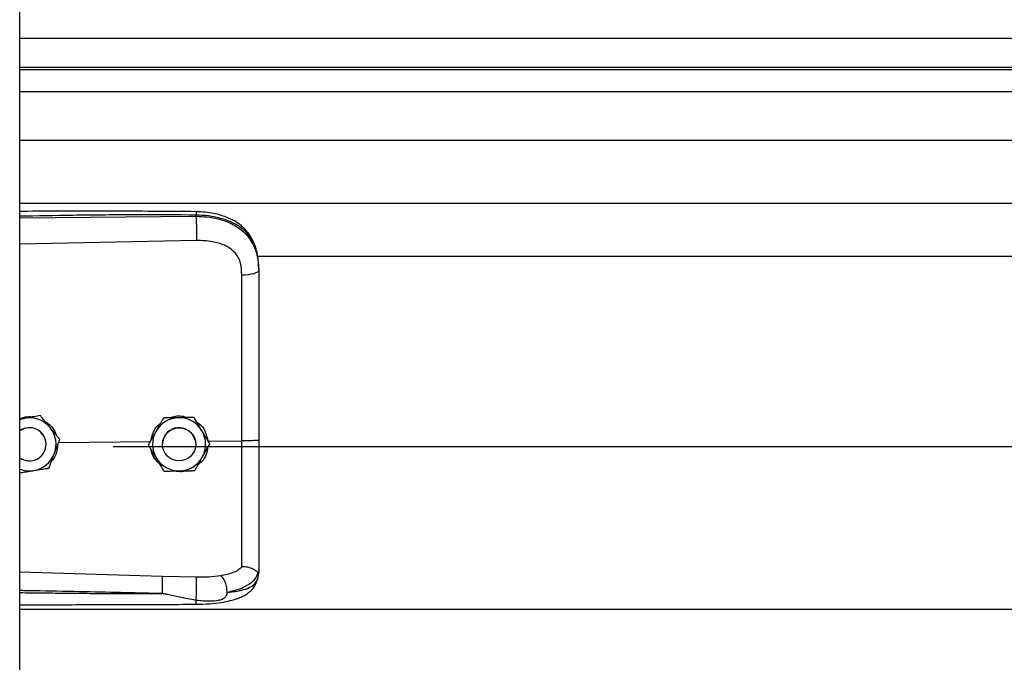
# Model space of a CAD drawing. Header units: inches. Extents: x 170 to 284, y 215 to 248.
# Tile 173 of 256: x 177.837 to 178.154, y 240.226 to 240.433. Entities that reach past the tile are written whole.
import ezdxf

# ---------------------------------------------------------------- set-up
doc = ezdxf.new("R2010")
doc.units = ezdxf.units.IN
doc.header["$LTSCALE"] = 0.25
doc.header["$MEASUREMENT"] = 0
doc.layers.add('LH BENCH MOUNT', color=7, linetype='Continuous')

msp = doc.modelspace()

# ---------------------------------------------------------------- linework, layer by layer
at = {"layer": 'LH BENCH MOUNT'}
for p, q in [((177.8370342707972, 239.6426462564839), (177.8370342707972, 243.843095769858)), ((177.8370342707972, 240.4273226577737), (181.8693542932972, 240.4273226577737)), ((181.8693542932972, 240.4178373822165), (177.8370342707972, 240.4178373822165)), ((177.8370342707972, 240.4171980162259), (181.8693542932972, 240.4171980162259)), ((177.8370342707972, 240.4101798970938), (181.8693542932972, 240.4101798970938)), ((177.8370342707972, 240.3944958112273), (181.8693542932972, 240.3944958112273)), ((177.8370342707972, 240.3741078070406), (181.8693542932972, 240.3741078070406)), ((177.8370342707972, 240.3693594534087), (177.893881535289, 240.3698961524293)), ((177.893881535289, 240.3698961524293), (177.893881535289, 240.3703075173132)), ((177.8939774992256, 240.3621073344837), (177.8370342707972, 240.3608977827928)), ((177.9135824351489, 240.3570321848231), (181.7928031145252, 240.3570321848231)), ((177.9140770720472, 240.3529729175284), (177.9140770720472, 240.3524845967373)), ((177.8388087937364, 240.3048314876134), (177.8370342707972, 240.3045426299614)), ((177.843686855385, 240.3056276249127), (177.8427582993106, 240.3054765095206)), ((177.843686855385, 240.3056259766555), (177.843686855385, 240.3056276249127)), ((177.8833259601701, 240.3048678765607), (177.8833259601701, 240.3048695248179)), ((177.8932094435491, 240.3050161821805), (177.8932094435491, 240.3050178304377)), ((177.8495684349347, 240.2969889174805), (177.8792664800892, 240.2972732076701)), ((177.8499405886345, 240.2979711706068), (177.8499405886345, 240.297972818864)), ((177.897705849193, 240.2974497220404), (177.9086194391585, 240.2975541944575)), ((177.8455346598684, 240.2963816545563), (177.8455346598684, 240.2963824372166)), ((177.8672020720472, 240.2956397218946), (181.8391864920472, 240.2956397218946)), ((177.8785126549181, 240.2962343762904), (177.8785126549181, 240.2962360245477)), ((177.8830459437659, 240.2963824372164), (177.8830459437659, 240.2963816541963)), ((177.8937463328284, 240.2963816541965), (177.8937463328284, 240.2963824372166)), ((177.8982796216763, 240.29653098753), (177.8982796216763, 240.2965326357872)), ((177.9140770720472, 240.2554315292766), (177.9140770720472, 240.2549027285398)), ((177.8370342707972, 240.2552260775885), (177.8829699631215, 240.2538942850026)), ((177.8829699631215, 240.2538942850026), (177.8939556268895, 240.2536321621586)), ((177.913737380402, 240.2529175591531), (177.9140770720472, 240.2549027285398)), ((177.8370342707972, 240.2432541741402), (181.8693542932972, 240.2432541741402))]:
    msp.add_line(p, q, dxfattribs=at)
at = {"layer": 'LH BENCH MOUNT', "flags": 128}
for points in [[(177.9140770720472, 240.3524845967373), (177.9139731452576, 240.352188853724), (177.9136651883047, 240.3519039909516), (177.9131645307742, 240.3516404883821), (177.9124895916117, 240.3514080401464), (177.9116652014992, 240.3512151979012), (177.9107216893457, 240.3510690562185), (177.9096937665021, 240.3509749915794), (177.9086192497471, 240.3509364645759)], [(177.8370342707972, 240.3043420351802), (177.8377177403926, 240.3045796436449), (177.8388087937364, 240.3048314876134)], [(177.8929888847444, 240.2991267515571), (177.8935937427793, 240.2976510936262), (177.8937463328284, 240.2963824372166)]]:
    msp.add_lwpolyline(points, dxfattribs=at)
at = {"layer": 'LH BENCH MOUNT'}
msp.add_circle((177.8883961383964, 240.2963816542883), 0.005350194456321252, dxfattribs=at)
for centre, radius, start, end in [((177.8401844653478, 240.2963824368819), 0.008560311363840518, 39.2477307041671, 99.24772960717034), ((177.8883961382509, 240.2963824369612), 0.008560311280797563, 90.85968127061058, 150.8596805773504), ((177.8883961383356, 240.2963824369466), 0.008560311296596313, 30.85968260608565, 90.85968183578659), ((177.8401844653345, 240.2963824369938), 0.005350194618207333, 39.24773075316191, 126.0718980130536), ((177.8401844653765, 240.2963816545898), 0.005350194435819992, 300.0097421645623, 126.0718999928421), ((177.8401844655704, 240.2963824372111), 0.005350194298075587, 5.903435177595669e-08, 39.24773054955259), ((177.8401844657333, 240.2963824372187), 0.00856031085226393, 339.2477292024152, 39.24773059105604), ((177.8883961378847, 240.2963824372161), 0.008560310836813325, 150.8596808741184, 210.8596823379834), ((177.8883961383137, 240.2963824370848), 0.005350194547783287, 30.85968222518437, 179.9999985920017), ((177.8883961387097, 240.2963824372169), 0.008560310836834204, 330.859680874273, 30.85968233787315), ((177.8401844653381, 240.2963816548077), 0.005350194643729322, 233.928102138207, 300.009741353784), ((177.8401844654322, 240.2963824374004), 0.008560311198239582, 279.2477290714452, 339.2477287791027), ((177.8883961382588, 240.2963824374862), 0.008560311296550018, 210.8596826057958, 270.859681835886), ((177.8883961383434, 240.2963824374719), 0.008560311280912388, 270.8596812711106, 330.8596805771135), ((177.8401844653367, 240.2963824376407), 0.008560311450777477, 248.4076756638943, 279.2477294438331)]:
    msp.add_arc(centre, radius, start, end, dxfattribs=at)
for points, knots in [([(177.8938629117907, 240.3713996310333), (177.8846458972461, 240.3714675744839), (177.8665589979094, 240.3716009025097), (177.8476154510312, 240.3715435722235), (177.837889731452, 240.3714907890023), (177.8370342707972, 240.3714861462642)], [0, 0, 0, 0, 0.4865830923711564, 0.954840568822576, 1, 1, 1, 1]), ([(177.893881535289, 240.3703075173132), (177.8875756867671, 240.3703468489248), (177.8743366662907, 240.3704294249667), (177.8553870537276, 240.3702482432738), (177.8427465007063, 240.3700272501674), (177.8370342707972, 240.369927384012)], [0, 0, 0, 0, 0.3326703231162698, 0.6984356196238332, 1, 1, 1, 1]), ([(177.8938627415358, 240.3713837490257), (177.8938639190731, 240.3713877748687), (177.8938679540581, 240.371401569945), (177.8938731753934, 240.3712866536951), (177.8938797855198, 240.3709938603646), (177.8938808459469, 240.3705779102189), (177.893881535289, 240.3703075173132)], [0, 0, 0, 0, 0.09787641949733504, 0.3353863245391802, 0.56796066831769, 1, 1, 1, 1]), ([(177.913990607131, 240.3550160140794), (177.913871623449, 240.3560864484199), (177.9136562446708, 240.3580240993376), (177.9129113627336, 240.3605427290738), (177.912054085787, 240.3624524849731), (177.9109788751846, 240.3642051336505), (177.9096638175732, 240.3657933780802), (177.908193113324, 240.3670883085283), (177.906819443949, 240.368048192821), (177.9053768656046, 240.368879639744), (177.9029986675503, 240.3699467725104), (177.9000622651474, 240.3707596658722), (177.8967533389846, 240.3712881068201), (177.8948615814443, 240.3713610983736), (177.8938629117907, 240.3713996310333)], [0, 0, 0, 0, 0.1084465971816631, 0.1963050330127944, 0.2691828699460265, 0.327996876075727, 0.4149595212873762, 0.4916410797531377, 0.5389760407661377, 0.5941910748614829, 0.6694152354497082, 0.8148545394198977, 0.9022606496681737, 1, 1, 1, 1]), ([(177.9140770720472, 240.3529729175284), (177.9140143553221, 240.354329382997), (177.9138959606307, 240.3568900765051), (177.9129264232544, 240.3603810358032), (177.9116371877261, 240.3627929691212), (177.9102733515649, 240.3644956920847), (177.9091903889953, 240.3655390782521), (177.9081314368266, 240.3663675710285), (177.9071419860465, 240.3670275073), (177.9059076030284, 240.3677225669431), (177.9043135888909, 240.3684482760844), (177.9016498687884, 240.3693562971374), (177.8981147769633, 240.3701162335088), (177.8952082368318, 240.3702475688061), (177.893881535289, 240.3703075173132)], [0, 0, 0, 0, 0.130715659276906, 0.2467609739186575, 0.3577928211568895, 0.4170971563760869, 0.4791482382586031, 0.5177152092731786, 0.5590896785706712, 0.6032945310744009, 0.6633484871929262, 0.7353692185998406, 0.8792082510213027, 1, 1, 1, 1]), ([(177.893881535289, 240.3698961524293), (177.8939032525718, 240.3693203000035), (177.8939483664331, 240.3681240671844), (177.8939893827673, 240.3658990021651), (177.8940026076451, 240.3637216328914), (177.8939856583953, 240.3626319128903), (177.8939774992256, 240.3621073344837)], [0, 0, 0, 0, 0.2406941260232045, 0.4999999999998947, 0.7593058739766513, 1, 1, 1, 1]), ([(177.893881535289, 240.3698961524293), (177.895078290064, 240.3698644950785), (177.897510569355, 240.369800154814), (177.900840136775, 240.3691814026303), (177.9038185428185, 240.3682382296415), (177.9063501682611, 240.3670246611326), (177.9085957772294, 240.3654787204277), (177.9104583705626, 240.3636435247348), (177.9119520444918, 240.3615083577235), (177.9131212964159, 240.3589538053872), (177.9139181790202, 240.3558774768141), (177.9140236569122, 240.353625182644), (177.9140770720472, 240.3524845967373)], [0, 0, 0, 0, 0.1094013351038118, 0.2223468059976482, 0.315179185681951, 0.4102231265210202, 0.5012749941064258, 0.5946006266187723, 0.6834485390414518, 0.7745330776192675, 0.8858211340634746, 1, 1, 1, 1]), ([(177.9081936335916, 240.3548697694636), (177.9081936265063, 240.3548697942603), (177.9080910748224, 240.3552286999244), (177.9075958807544, 240.3566348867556), (177.9060598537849, 240.3588375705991), (177.9029928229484, 240.3607408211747), (177.8988766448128, 240.3619524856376), (177.8957238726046, 240.3620521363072), (177.8939774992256, 240.3621073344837)], [0, 0, 0, 0, 4.497367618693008e-06, 0.06509473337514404, 0.261670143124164, 0.4753105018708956, 0.709365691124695, 1, 1, 1, 1]), ([(177.9086192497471, 240.3509364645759), (177.9085492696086, 240.3522611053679), (177.9084792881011, 240.3535857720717), (177.9081936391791, 240.3548697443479), (177.9081936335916, 240.3548697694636)], [0, 0, 0, 0, 0.999980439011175, 1, 1, 1, 1]), ([(177.9086194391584, 240.2975541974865), (177.908619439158, 240.2975542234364), (177.9086193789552, 240.3009405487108), (177.908619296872, 240.3079872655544), (177.9086192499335, 240.3186604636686), (177.90861924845, 240.32953653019), (177.9086192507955, 240.3403238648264), (177.9086192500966, 240.3473989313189), (177.9086192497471, 240.3509364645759)], [0, 0, 0, 0, 1.439079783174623e-06, 0.1877923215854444, 0.3908439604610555, 0.5938956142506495, 0.7969478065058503, 1, 1, 1, 1]), ([(177.9140770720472, 240.3524845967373), (177.9140770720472, 240.3488544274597), (177.9140770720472, 240.3415835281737), (177.9140770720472, 240.3305027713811), (177.9140770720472, 240.3193201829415), (177.9140770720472, 240.3083515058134), (177.9140770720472, 240.3011036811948), (177.9140770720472, 240.2976238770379)], [0, 0, 0, 0, 0.2027568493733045, 0.4061035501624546, 0.60886041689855, 0.8122072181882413, 1, 1, 1, 1]), ([(177.8370342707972, 240.3046615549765), (177.8378719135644, 240.3049421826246), (177.839281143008, 240.3054143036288), (177.840754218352, 240.3052956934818), (177.8413517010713, 240.3052475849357)], [0, 0, 0, 0, 0.5943977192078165, 1, 1, 1, 1]), ([(177.843686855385, 240.3056259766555), (177.8430113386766, 240.3055159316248), (177.8416444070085, 240.3052932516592), (177.8399793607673, 240.3050220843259), (177.839026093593, 240.3048668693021), (177.8388087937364, 240.3048314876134)], [0, 0, 0, 0, 0.4299704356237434, 0.8700602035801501, 1, 1, 1, 1]), ([(177.8468137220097, 240.3018004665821), (177.8466899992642, 240.3019519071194), (177.8457222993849, 240.3031364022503), (177.8446611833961, 240.3044351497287), (177.8437817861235, 240.3055114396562), (177.843686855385, 240.3056276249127)], [0, 0, 0, 0, 0.1156468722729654, 0.9045342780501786, 1, 1, 1, 1]), ([(177.8468137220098, 240.3017983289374), (177.8466899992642, 240.301949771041), (177.8457222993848, 240.3031342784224), (177.8446611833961, 240.3044332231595), (177.8437817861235, 240.3055097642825), (177.843686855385, 240.3056259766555)], [0, 0, 0, 0, 0.1156468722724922, 0.9045342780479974, 0.9999999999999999, 0.9999999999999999, 0.9999999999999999, 0.9999999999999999]), ([(177.8449580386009, 240.3039316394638), (177.8456074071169, 240.3035038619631), (177.8470983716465, 240.3025216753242), (177.8483999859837, 240.3007892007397), (177.8486759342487, 240.2995528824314), (177.8487313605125, 240.2993045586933)], [0, 0, 0, 0, 0.3814222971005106, 0.8757540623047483, 1, 1, 1, 1]), ([(177.8794303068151, 240.2978821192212), (177.8795927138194, 240.2986340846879), (177.879971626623, 240.3003885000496), (177.8811010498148, 240.30222900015), (177.8821408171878, 240.3029603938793), (177.8823393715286, 240.3031000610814)], [0, 0, 0, 0, 0.3776771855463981, 0.8811610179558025, 1, 1, 1, 1]), ([(177.8833259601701, 240.3048695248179), (177.8829926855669, 240.3042717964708), (177.8823182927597, 240.3030622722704), (177.8814968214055, 240.3015888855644), (177.8810265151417, 240.3007453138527), (177.8809193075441, 240.3005530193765)], [0, 0, 0, 0, 0.4299704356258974, 0.8700602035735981, 1, 1, 1, 1]), ([(177.8833259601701, 240.3048678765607), (177.8829926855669, 240.3042700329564), (177.8823182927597, 240.3030602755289), (177.8814968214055, 240.3015867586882), (177.8810265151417, 240.300743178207), (177.8809193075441, 240.3005508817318)], [0, 0, 0, 0, 0.4299704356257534, 0.8700602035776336, 1, 1, 1, 1]), ([(177.8882677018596, 240.3049439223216), (177.8869956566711, 240.3049248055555), (177.8852990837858, 240.30489930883), (177.8837208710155, 240.3048754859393), (177.8833259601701, 240.3048695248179)], [0, 0, 0, 0, 0.7497733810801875, 1, 1, 1, 1]), ([(177.8882677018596, 240.3049417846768), (177.8869956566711, 240.3049227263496), (177.8852990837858, 240.3048973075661), (177.8837208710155, 240.3048737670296), (177.8833259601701, 240.3048678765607)], [0, 0, 0, 0, 0.7497733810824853, 1, 1, 1, 1]), ([(177.8854723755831, 240.3049018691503), (177.8860413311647, 240.3051151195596), (177.8872227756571, 240.3055579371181), (177.8892673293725, 240.3056130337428), (177.8906045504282, 240.305206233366), (177.8913167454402, 240.3049895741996)], [0, 0, 0, 0, 0.3027399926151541, 0.6286439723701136, 1, 1, 1, 1]), ([(177.8932094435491, 240.3050178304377), (177.892525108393, 240.3050076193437), (177.8911403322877, 240.3049869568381), (177.8894535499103, 240.3049617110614), (177.8884878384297, 240.3049472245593), (177.8882677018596, 240.3049439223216)], [0, 0, 0, 0, 0.4299704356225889, 0.870060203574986, 1, 1, 1, 1]), ([(177.8932094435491, 240.3050161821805), (177.892525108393, 240.3050058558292), (177.8911403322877, 240.3049849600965), (177.8894535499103, 240.3049595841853), (177.8884878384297, 240.3049450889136), (177.8882677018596, 240.3049417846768)], [0, 0, 0, 0, 0.429970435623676, 0.8700602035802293, 0.9999999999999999, 0.9999999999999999, 0.9999999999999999, 0.9999999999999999]), ([(177.8957445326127, 240.3007754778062), (177.895644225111, 240.3009433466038), (177.8948596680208, 240.3022563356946), (177.893999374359, 240.3036959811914), (177.8932864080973, 240.304889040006), (177.8932094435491, 240.3050178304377)], [0, 0, 0, 0, 0.1156468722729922, 0.9045342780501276, 1, 1, 1, 1]), ([(177.8957445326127, 240.3007733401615), (177.895644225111, 240.3009412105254), (177.8948596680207, 240.3022542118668), (177.893999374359, 240.3036940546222), (177.8932864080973, 240.3048873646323), (177.8932094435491, 240.3050161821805)], [0, 0, 0, 0, 0.1156468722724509, 0.9045342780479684, 1, 1, 1, 1]), ([(177.8940843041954, 240.3035538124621), (177.8943294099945, 240.3034059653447), (177.8954622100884, 240.3027226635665), (177.8969359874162, 240.3006232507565), (177.8974431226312, 240.298532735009), (177.897705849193, 240.2974497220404)], [0, 0, 0, 0, 0.1174426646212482, 0.5427821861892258, 1, 1, 1, 1]), ([(177.8499405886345, 240.297972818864), (177.8496764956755, 240.2982961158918), (177.8486773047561, 240.2995193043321), (177.8476036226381, 240.3008335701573), (177.8468137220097, 240.3018004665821)], [0, 0, 0, 0, 0.2643068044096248, 1, 1, 1, 1]), ([(177.8499405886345, 240.2979711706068), (177.8496764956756, 240.2982943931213), (177.8486773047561, 240.2995172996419), (177.8476036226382, 240.3008314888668), (177.8468137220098, 240.3017983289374)], [0, 0, 0, 0, 0.2643068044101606, 1, 1, 1, 1]), ([(177.8809193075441, 240.3005530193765), (177.8802998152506, 240.2994418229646), (177.8794735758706, 240.2979597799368), (177.8787049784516, 240.2965810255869), (177.8785126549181, 240.2962360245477)], [0, 0, 0, 0, 0.749773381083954, 1, 1, 1, 1]), ([(177.8809193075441, 240.3005508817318), (177.8802998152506, 240.2994397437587), (177.8794735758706, 240.2979577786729), (177.8787049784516, 240.2965793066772), (177.8785126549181, 240.2962343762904)], [0, 0, 0, 0, 0.7497733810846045, 1, 1, 1, 1]), ([(177.8982796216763, 240.2965326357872), (177.8980655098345, 240.2968909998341), (177.8972554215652, 240.2982468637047), (177.8963849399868, 240.2997036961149), (177.8957445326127, 240.3007754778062)], [0, 0, 0, 0, 0.2643068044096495, 0.9999999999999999, 0.9999999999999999, 0.9999999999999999, 0.9999999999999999]), ([(177.8982796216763, 240.29653098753), (177.8980655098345, 240.2968892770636), (177.8972554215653, 240.2982448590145), (177.8963849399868, 240.2997016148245), (177.8957445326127, 240.3007733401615)], [0, 0, 0, 0, 0.2643068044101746, 1, 1, 1, 1]), ([(177.8481893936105, 240.2933492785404), (177.8486401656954, 240.2945389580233), (177.849241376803, 240.2961256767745), (177.8498006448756, 240.2976018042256), (177.8499405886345, 240.2979711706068)], [0, 0, 0, 0, 0.7497733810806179, 1, 1, 1, 1]), ([(177.9086192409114, 240.256863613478), (177.9086192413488, 240.2571263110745), (177.9086192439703, 240.2587007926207), (177.908619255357, 240.2621321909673), (177.908619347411, 240.2677335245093), (177.9086196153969, 240.2741733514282), (177.9086199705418, 240.2813993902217), (177.9086202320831, 240.2892742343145), (177.9086201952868, 240.2948022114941), (177.908620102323, 240.2975541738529), (177.9086201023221, 240.2975542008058)], [0, 0, 0, 0, 0.03155846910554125, 0.1891461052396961, 0.3467338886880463, 0.5043277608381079, 0.6619226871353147, 0.8309600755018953, 0.9999983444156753, 1, 1, 1, 1]), ([(177.9140770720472, 240.2976238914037), (177.9139958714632, 240.29761250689), (177.9138334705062, 240.2975897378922), (177.9125806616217, 240.2975617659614), (177.910783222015, 240.2975457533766), (177.9093411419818, 240.297551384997), (177.9086201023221, 240.2975542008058)], [0, 0, 0, 0, 0.2500007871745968, 0.5000009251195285, 0.7500005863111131, 1, 1, 1, 1]), ([(177.9140770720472, 240.2976238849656), (177.9140770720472, 240.294586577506), (177.9140770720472, 240.2884111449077), (177.9140770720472, 240.2796241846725), (177.9140770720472, 240.2714575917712), (177.9140770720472, 240.2648775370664), (177.9140770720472, 240.2594928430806), (177.9140770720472, 240.256792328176), (177.9140770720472, 240.2554315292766)], [0, 0, 0, 0, 0.1870908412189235, 0.3803918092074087, 0.5558755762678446, 0.7364481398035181, 0.8671952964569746, 1, 1, 1, 1]), ([(177.8492746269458, 240.2962134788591), (177.8491985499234, 240.2953877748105), (177.8490364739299, 240.2936286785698), (177.8481876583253, 240.2918207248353), (177.8474034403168, 240.2911200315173), (177.8473146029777, 240.2910406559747)], [0, 0, 0, 0, 0.4395923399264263, 0.9365162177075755, 1, 1, 1, 1]), ([(177.8810477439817, 240.2919915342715), (177.88094743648, 240.2921594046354), (177.8801628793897, 240.2934724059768), (177.8793025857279, 240.2949122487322), (177.8785896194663, 240.2961055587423), (177.8785126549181, 240.2962343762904)], [0, 0, 0, 0, 0.1156468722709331, 0.9045342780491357, 1, 1, 1, 1]), ([(177.88232851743, 240.2898481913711), (177.8816773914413, 240.2905103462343), (177.8803293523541, 240.2918812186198), (177.879427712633, 240.2937521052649), (177.8793831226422, 240.2947651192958), (177.8793825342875, 240.2947784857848)], [0, 0, 0, 0, 0.4797011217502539, 0.9931347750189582, 0.9999999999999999, 0.9999999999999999, 0.9999999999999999, 0.9999999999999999]), ([(177.897599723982, 240.2953113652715), (177.8974876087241, 240.2945980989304), (177.8972249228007, 240.2929269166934), (177.8960706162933, 240.2910041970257), (177.894935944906, 240.2901527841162), (177.8945711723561, 240.2898790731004)], [0, 0, 0, 0, 0.3356490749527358, 0.7864254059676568, 1, 1, 1, 1]), ([(177.8958729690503, 240.2922139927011), (177.8964924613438, 240.293325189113), (177.8973187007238, 240.2948072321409), (177.8980872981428, 240.2961859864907), (177.8982796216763, 240.29653098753)], [0, 0, 0, 0, 0.7497733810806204, 0.9999999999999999, 0.9999999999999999, 0.9999999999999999, 0.9999999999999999]), ([(177.8464381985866, 240.2887278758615), (177.846680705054, 240.2893678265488), (177.8471714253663, 240.2906627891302), (177.8477691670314, 240.2922402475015), (177.8481113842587, 240.2931434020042), (177.8481893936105, 240.2933492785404)], [0, 0, 0, 0, 0.4299704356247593, 0.8700602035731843, 1, 1, 1, 1]), ([(177.8835828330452, 240.28774918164), (177.8833687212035, 240.2881074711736), (177.8825586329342, 240.2894630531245), (177.8816881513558, 240.2909198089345), (177.8810477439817, 240.2919915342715)], [0, 0, 0, 0, 0.2643068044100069, 1, 1, 1, 1]), ([(177.8934663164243, 240.2878974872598), (177.8937995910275, 240.2884952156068), (177.8944739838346, 240.2897047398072), (177.8952954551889, 240.2911781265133), (177.8957657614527, 240.2920216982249), (177.8958729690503, 240.2922139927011)], [0, 0, 0, 0, 0.4299704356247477, 0.8700602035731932, 1, 1, 1, 1]), ([(177.8370342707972, 240.2871967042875), (177.837594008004, 240.2872877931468), (177.8388457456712, 240.2874914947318), (177.8403897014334, 240.2877428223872), (177.8413428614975, 240.2878980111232), (177.841560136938, 240.2879333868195)], [0, 0, 0, 0, 0.3844201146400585, 0.8596768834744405, 0.9999999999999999, 0.9999999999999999, 0.9999999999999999, 0.9999999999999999]), ([(177.841560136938, 240.2879333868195), (177.8428157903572, 240.2881378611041), (177.8444905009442, 240.2884105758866), (177.8460483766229, 240.2886643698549), (177.8464381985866, 240.2887278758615)], [0, 0, 0, 0, 0.7497733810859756, 1, 1, 1, 1]), ([(177.8835828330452, 240.28774918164), (177.8842671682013, 240.287759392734), (177.8856519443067, 240.2877800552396), (177.8873387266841, 240.2878053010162), (177.8883044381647, 240.2878197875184), (177.8885245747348, 240.2878230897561)], [0, 0, 0, 0, 0.4299704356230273, 0.8700602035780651, 1, 1, 1, 1]), ([(177.8906688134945, 240.2878553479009), (177.8905749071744, 240.2878187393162), (177.8898005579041, 240.287516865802), (177.8885045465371, 240.287457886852), (177.8873965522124, 240.2877104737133), (177.8870025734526, 240.287800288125)], [0, 0, 0, 0, 0.08167163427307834, 0.673462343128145, 1, 1, 1, 1]), ([(177.8885245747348, 240.2878230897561), (177.8897966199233, 240.2878422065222), (177.8914931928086, 240.2878677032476), (177.8930714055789, 240.2878915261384), (177.8934663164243, 240.2878974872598)], [0, 0, 0, 0, 0.7497733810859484, 1, 1, 1, 1]), ([(177.9017850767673, 240.2540395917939), (177.9031586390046, 240.2543274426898), (177.9052430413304, 240.2547642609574), (177.907418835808, 240.2558049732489), (177.9082178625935, 240.2565102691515), (177.9086192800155, 240.2568645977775)], [0, 0, 0, 0, 0.4901989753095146, 0.7438846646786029, 1, 1, 1, 1]), ([(177.9138800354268, 240.2551812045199), (177.9138309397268, 240.2551726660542), (177.913730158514, 240.2551551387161), (177.9134384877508, 240.2553413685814), (177.9129730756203, 240.2556722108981), (177.9120968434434, 240.256252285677), (177.9106176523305, 240.2568704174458), (177.9092768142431, 240.2568665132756), (177.9086192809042, 240.2568645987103)], [0, 0, 0, 0, 0.1136768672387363, 0.2333502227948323, 0.3620694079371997, 0.5019163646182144, 0.7557448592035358, 1, 1, 1, 1]), ([(177.9140770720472, 240.2554315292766), (177.9140770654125, 240.2554302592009), (177.9140769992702, 240.2554175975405), (177.9140698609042, 240.2553134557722), (177.9139714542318, 240.2552351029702), (177.9138837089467, 240.2551652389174)], [0, 0, 0, 0, 0.01193493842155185, 0.118981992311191, 1, 1, 1, 1]), ([(177.8829700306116, 240.2538942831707), (177.8829766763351, 240.2536554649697), (177.8829868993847, 240.2532880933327), (177.8829848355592, 240.2524261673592), (177.8829772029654, 240.2516513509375), (177.8829629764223, 240.2507908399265), (177.8829380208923, 240.2496314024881), (177.8829116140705, 240.2487879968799), (177.8828944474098, 240.2482397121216)], [0, 0, 0, 0, 0.2394514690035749, 0.368345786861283, 0.4999761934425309, 0.6316105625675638, 0.7605158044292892, 1, 1, 1, 1]), ([(177.8938245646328, 240.2448084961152), (177.8953126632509, 240.2448445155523), (177.8980938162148, 240.2449118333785), (177.9018287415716, 240.2453348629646), (177.9047040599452, 240.2458941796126), (177.9068054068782, 240.2465026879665), (177.9083882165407, 240.2471108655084), (177.9097639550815, 240.247806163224), (177.9110359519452, 240.248688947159), (177.912163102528, 240.2497637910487), (177.9131768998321, 240.2511826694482), (177.9135315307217, 240.2522846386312), (177.9137203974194, 240.2528715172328)], [0, 0, 0, 0, 0.1696911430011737, 0.3171409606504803, 0.4424359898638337, 0.5384364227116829, 0.6083291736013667, 0.6840959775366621, 0.7426779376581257, 0.8151683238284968, 0.9015637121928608, 1, 1, 1, 1]), ([(177.893870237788, 240.2460616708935), (177.8938862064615, 240.2463022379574), (177.8939198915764, 240.2468097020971), (177.8939647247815, 240.2478198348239), (177.8940017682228, 240.2490072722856), (177.8940245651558, 240.2502791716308), (177.8940296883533, 240.25148263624), (177.8940172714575, 240.2524785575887), (177.8939921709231, 240.2532178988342), (177.893967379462, 240.2534989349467), (177.8939556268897, 240.2536321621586)], [0, 0, 0, 0, 0.109851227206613, 0.2317256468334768, 0.3631776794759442, 0.4999999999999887, 0.6368223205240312, 0.7682743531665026, 0.8901487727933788, 1, 1, 1, 1]), ([(177.8939556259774, 240.2536321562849), (177.8953076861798, 240.253624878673), (177.8980096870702, 240.2536103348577), (177.9005163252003, 240.2538948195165), (177.9017686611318, 240.2540369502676)], [0, 0, 0, 0, 0.5003922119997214, 1, 1, 1, 1]), ([(177.9038741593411, 240.2486384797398), (177.9038492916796, 240.2491684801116), (177.9037976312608, 240.250269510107), (177.9033219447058, 240.25193196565), (177.9026172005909, 240.2533200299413), (177.9020540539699, 240.2538054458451), (177.9017828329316, 240.2540392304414)], [0, 0, 0, 0, 0.2405618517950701, 0.4997464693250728, 0.7590693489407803, 1, 1, 1, 1]), ([(177.9138842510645, 240.2551810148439), (177.9136086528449, 240.254459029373), (177.9130425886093, 240.2529761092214), (177.9109897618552, 240.2511428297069), (177.9080015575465, 240.2495847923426), (177.9052744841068, 240.2489616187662), (177.903874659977, 240.2486417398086)], [0, 0, 0, 0, 0.230525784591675, 0.473487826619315, 0.729737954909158, 1, 1, 1, 1]), ([(177.903875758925, 240.2486400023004), (177.9044220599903, 240.2486970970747), (177.905727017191, 240.2488334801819), (177.9071257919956, 240.2490616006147), (177.9080807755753, 240.2492554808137), (177.9093141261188, 240.2495333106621), (177.9110004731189, 240.250099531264), (177.9128202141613, 240.2512250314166), (177.9134257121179, 240.2523424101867), (177.913737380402, 240.2529175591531)], [0, 0, 0, 0, 0.1091879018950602, 0.260818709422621, 0.3077983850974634, 0.3355235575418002, 0.562788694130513, 0.7749539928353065, 1, 1, 1, 1]), ([(177.88289436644, 240.248237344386), (177.8789943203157, 240.2483366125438), (177.870724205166, 240.2485471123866), (177.8576122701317, 240.2488292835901), (177.8466643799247, 240.2490418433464), (177.8396482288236, 240.249169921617), (177.8374732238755, 240.2492079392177), (177.8370342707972, 240.2492156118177)], [0, 0, 0, 0, 0.2551597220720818, 0.5410705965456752, 0.8577348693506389, 0.9712884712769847, 1, 1, 1, 1]), ([(177.8370342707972, 240.2485705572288), (177.8396319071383, 240.2485386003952), (177.8446979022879, 240.2484762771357), (177.8522620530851, 240.2483954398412), (177.8599142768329, 240.2483261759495), (177.8676722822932, 240.2482745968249), (177.8753948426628, 240.2482415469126), (177.8804317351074, 240.2482387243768), (177.8828943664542, 240.248237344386)], [0, 0, 0, 0, 0.1699411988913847, 0.3314248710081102, 0.4948424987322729, 0.6705311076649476, 0.8389164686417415, 1, 1, 1, 1]), ([(177.893870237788, 240.2460616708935), (177.8920894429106, 240.2464077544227), (177.8890343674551, 240.2470014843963), (177.8855984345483, 240.2477215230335), (177.8838602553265, 240.2480788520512), (177.8833626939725, 240.2481800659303), (177.8832121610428, 240.2482060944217), (177.8831618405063, 240.2482147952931)], [0, 0, 0, 0, 0.5022803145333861, 0.8616962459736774, 0.9584272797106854, 0.9861029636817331, 1, 1, 1, 1]), ([(177.8938244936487, 240.244830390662), (177.8938251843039, 240.244823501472), (177.8938317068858, 240.2447584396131), (177.8938426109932, 240.2449481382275), (177.8938567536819, 240.2452750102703), (177.8938654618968, 240.2457075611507), (177.8938693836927, 240.2459983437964), (177.8938702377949, 240.2460616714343)], [0, 0, 0, 0, 0.03436730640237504, 0.3245665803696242, 0.6210149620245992, 0.9174633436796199, 1, 1, 1, 1]), ([(177.903875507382, 240.2486367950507), (177.9038009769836, 240.2482664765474), (177.9036970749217, 240.2477502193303), (177.9033252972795, 240.2471528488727), (177.9029046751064, 240.2467199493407), (177.9021009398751, 240.246275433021), (177.9006236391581, 240.2459138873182), (177.8978627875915, 240.2456737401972), (177.8954660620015, 240.2459066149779), (177.8938702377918, 240.246061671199)], [0, 0, 0, 0, 0.1001269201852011, 0.1395859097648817, 0.1897135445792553, 0.2582342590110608, 0.3697357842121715, 0.5803479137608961, 1, 1, 1, 1]), ([(177.8370342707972, 240.2446713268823), (177.840700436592, 240.2446720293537), (177.8521729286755, 240.2446742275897), (177.8711037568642, 240.2447020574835), (177.8863669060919, 240.2447735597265), (177.8938245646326, 240.2448084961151)], [0, 0, 0, 0, 0.1936599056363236, 0.6060178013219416, 0.9999999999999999, 0.9999999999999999, 0.9999999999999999, 0.9999999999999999])]:
    msp.add_open_spline(points, degree=3, knots=knots, dxfattribs=at)

doc.saveas('drawing.dxf')
